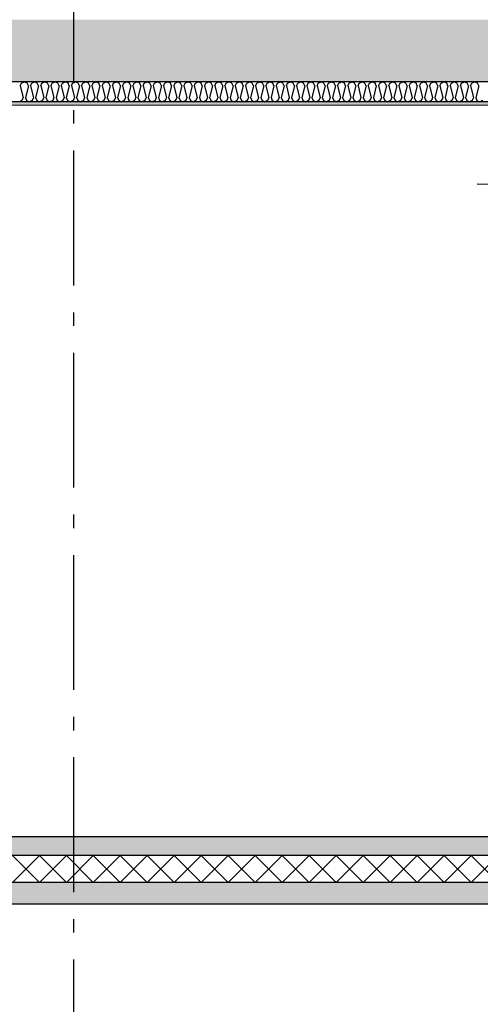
# Model space of a CAD drawing. Header units: millimetres. Extents: x -78920 to -55226, y -2070 to 13065.
# Tile 37 of 78: x -65273 to -63566, y 3199 to 6850. Entities that reach past the tile are written whole.
import ezdxf
from ezdxf.enums import TextEntityAlignment as Align

# ---------------------------------------------------------------- set-up
doc = ezdxf.new("R2010")
doc.units = ezdxf.units.MM
doc.header["$LTSCALE"] = 0.5
doc.header["$MEASUREMENT"] = 0
doc.linetypes.add('Akselinje', pattern=[1500, 1000, -200, 100, -200])
doc.linetypes.add('PLINE', pattern=[0])
doc.layers.add('236- Innvendig kledning og overflate(Nye konstruksjoner)', color=7, linetype='Continuous', lineweight=0)
for name, color, linetype in [('251- Frittbærende dekker', 7, 'Continuous'), ('251- Frittbærende dekker (Skravur)', 7, 'Continuous'), ('252- Gulv på grunn_ bunnplate', 7, 'Continuous'), ('252- Gulv på grunn_ bunnplate (Skravur)', 7, 'Continuous'), ('256- Faste himlinger og overflatebehandling (Skravur)(Nye konstruksjoner)', 7, 'Continuous'), ('256- Faste himlinger og overflatebehandling(Nye konstruksjoner)', 7, 'Continuous'), ('82-- Modullinjer', 7, 'Continuous'), ('832- Tekst bygning(Nye konstruksjoner)', 7, 'Continuous')]:
    doc.layers.add(name, color=color, linetype=linetype)
doc.styles.add('GENERATED_STYLE_1', font='arial.ttf')
doc.dimstyles.new('GENERATED_STYLE__2', dxfattribs={"dimtxt": 0.18, "dimasz": 182.4, "dimexe": 0.18, "dimexo": 0.0625, "dimgap": 0, "dimtad": 0, "dimtih": 1, "dimtoh": 1, "dimdec": 4, "dimzin": 0, "dimdsep": 46, "dimcen": 0.09, "dimadec": 0, "dimazin": 0, "dimtfac": 1, "dimtdec": 4, "dimtmove": 0, "dimatfit": 3, "dimldrblk": 'ARROWHEAD_5', "dimfxl": 1, "dimtolj": 1, "dimtzin": 0, "dimarcsym": 0})
pattern_1 = [(0, (0, 0), (0, 311.7692), [30, -150]), (0, (90, 155.9), (0, 311.7692), [30, -150]), (60, (0, 0), (-270, 155.8846), [30, -150]), (60, (180, 0), (-270, 155.8846), [30, -150]), (120, (30, 0), (270, 155.8846), [30, -150]), (120, (210, 0), (270, 155.8846), [30, -150]), (0, (0, 30), (0, 60), [0, -60, 0, -90.000004]), (45, (30, 30), (-42.42641, 42.42641), [0, -45, 0, -75.000003])]

# ---------------------------------------------------------------- blocks, each defined once
blk = doc.blocks.new('*X36')
at = {"layer": '256- Faste himlinger og overflatebehandling (Skravur)(Nye konstruksjoner)', "linetype": 'PLINE'}
for p, q in [((-65270.9, 6604.9), (-65266.3, 6615.1)), ((-65266.3, 6615.1), (-65255.9, 6620)), ((-65245.6, 6615.1), (-65255.9, 6620)), ((-65240.9, 6604.9), (-65245.6, 6615.1)), ((-65233, 6604.9), (-65228.3, 6615.1)), ((-65228.3, 6615.1), (-65218, 6620)), ((-65207.6, 6615.1), (-65218, 6620)), ((-65203, 6604.9), (-65207.6, 6615.1)), ((-65195, 6604.9), (-65190.4, 6615.1)), ((-65190.4, 6615.1), (-65180, 6620)), ((-65169.7, 6615.1), (-65180, 6620)), ((-65165.1, 6604.9), (-65169.7, 6615.1)), ((-65157.1, 6604.9), (-65152.5, 6615.1)), ((-65152.5, 6615.1), (-65142.1, 6620)), ((-65131.7, 6615.1), (-65142.1, 6620)), ((-65127.1, 6604.9), (-65131.7, 6615.1)), ((-65119.1, 6604.9), (-65114.5, 6615.1)), ((-65114.5, 6615.1), (-65104.2, 6620)), ((-65093.8, 6615.1), (-65104.2, 6620)), ((-65089.2, 6604.9), (-65093.8, 6615.1)), ((-65081.2, 6604.9), (-65076.6, 6615.1)), ((-65076.6, 6615.1), (-65066.2, 6620)), ((-65055.9, 6615.1), (-65066.2, 6620)), ((-65051.2, 6604.9), (-65055.9, 6615.1)), ((-65043.3, 6604.9), (-65038.6, 6615.1)), ((-65038.6, 6615.1), (-65028.3, 6620)), ((-65017.9, 6615.1), (-65028.3, 6620)), ((-65013.3, 6604.9), (-65017.9, 6615.1)), ((-65005.3, 6604.9), (-65000.7, 6615.1)), ((-65000.7, 6615.1), (-64990.3, 6620)), ((-64980, 6615.1), (-64990.3, 6620)), ((-64975.4, 6604.9), (-64980, 6615.1)), ((-64967.4, 6604.9), (-64962.8, 6615.1)), ((-64962.8, 6615.1), (-64952.4, 6620)), ((-64942, 6615.1), (-64952.4, 6620)), ((-64937.4, 6604.9), (-64942, 6615.1)), ((-64929.4, 6604.9), (-64924.8, 6615.1)), ((-64924.8, 6615.1), (-64914.5, 6620)), ((-64904.1, 6615.1), (-64914.5, 6620)), ((-64899.5, 6604.9), (-64904.1, 6615.1)), ((-64891.5, 6604.9), (-64886.9, 6615.1)), ((-64886.9, 6615.1), (-64876.5, 6620)), ((-64866.2, 6615.1), (-64876.5, 6620)), ((-64861.5, 6604.9), (-64866.2, 6615.1)), ((-64853.6, 6604.9), (-64848.9, 6615.1)), ((-64848.9, 6615.1), (-64838.6, 6620)), ((-64828.2, 6615.1), (-64838.6, 6620)), ((-64823.6, 6604.9), (-64828.2, 6615.1)), ((-64815.6, 6604.9), (-64811, 6615.1)), ((-64811, 6615.1), (-64800.6, 6620)), ((-64790.3, 6615.1), (-64800.6, 6620)), ((-64785.7, 6604.9), (-64790.3, 6615.1)), ((-64777.7, 6604.9), (-64773.1, 6615.1)), ((-64773.1, 6615.1), (-64762.7, 6620)), ((-64752.3, 6615.1), (-64762.7, 6620)), ((-64747.7, 6604.9), (-64752.3, 6615.1)), ((-64739.8, 6604.9), (-64735.1, 6615.1)), ((-64735.1, 6615.1), (-64724.8, 6620)), ((-64714.4, 6615.1), (-64724.8, 6620)), ((-64709.8, 6604.9), (-64714.4, 6615.1)), ((-64701.8, 6604.9), (-64697.2, 6615.1)), ((-64697.2, 6615.1), (-64686.8, 6620)), ((-64676.5, 6615.1), (-64686.8, 6620)), ((-64671.8, 6604.9), (-64676.5, 6615.1)), ((-64663.9, 6604.9), (-64659.2, 6615.1)), ((-64659.2, 6615.1), (-64648.9, 6620)), ((-64638.5, 6615.1), (-64648.9, 6620)), ((-64633.9, 6604.9), (-64638.5, 6615.1)), ((-64625.9, 6604.9), (-64621.3, 6615.1)), ((-64621.3, 6615.1), (-64610.9, 6620)), ((-64600.6, 6615.1), (-64610.9, 6620)), ((-64596, 6604.9), (-64600.6, 6615.1)), ((-64588, 6604.9), (-64583.4, 6615.1)), ((-64583.4, 6615.1), (-64573, 6620)), ((-64562.6, 6615.1), (-64573, 6620)), ((-64558, 6604.9), (-64562.6, 6615.1)), ((-64550.1, 6604.9), (-64545.4, 6615.1)), ((-64545.4, 6615.1), (-64535.1, 6620)), ((-64524.7, 6615.1), (-64535.1, 6620)), ((-64520.1, 6604.9), (-64524.7, 6615.1)), ((-64512.1, 6604.9), (-64507.5, 6615.1)), ((-64507.5, 6615.1), (-64497.1, 6620)), ((-64486.8, 6615.1), (-64497.1, 6620)), ((-64482.1, 6604.9), (-64486.8, 6615.1)), ((-64474.2, 6604.9), (-64469.6, 6615.1)), ((-64469.6, 6615.1), (-64459.2, 6620)), ((-64448.8, 6615.1), (-64459.2, 6620)), ((-64444.2, 6604.9), (-64448.8, 6615.1)), ((-64436.2, 6604.9), (-64431.6, 6615.1)), ((-64431.6, 6615.1), (-64421.3, 6620)), ((-64410.9, 6615.1), (-64421.3, 6620)), ((-64406.3, 6604.9), (-64410.9, 6615.1)), ((-64398.3, 6604.9), (-64393.7, 6615.1)), ((-64393.7, 6615.1), (-64383.3, 6620)), ((-64373, 6615.1), (-64383.3, 6620)), ((-64368.3, 6604.9), (-64373, 6615.1)), ((-64360.4, 6604.9), (-64355.7, 6615.1)), ((-64355.7, 6615.1), (-64345.4, 6620)), ((-64335, 6615.1), (-64345.4, 6620)), ((-64330.4, 6604.9), (-64335, 6615.1)), ((-64322.4, 6604.9), (-64317.8, 6615.1)), ((-64317.8, 6615.1), (-64307.4, 6620)), ((-64297.1, 6615.1), (-64307.4, 6620)), ((-64292.4, 6604.9), (-64297.1, 6615.1)), ((-64284.5, 6604.9), (-64279.9, 6615.1)), ((-64279.9, 6615.1), (-64269.5, 6620)), ((-64259.1, 6615.1), (-64269.5, 6620)), ((-64254.5, 6604.9), (-64259.1, 6615.1)), ((-64246.5, 6604.9), (-64241.9, 6615.1)), ((-64241.9, 6615.1), (-64231.6, 6620)), ((-64221.2, 6615.1), (-64231.6, 6620)), ((-64216.6, 6604.9), (-64221.2, 6615.1)), ((-64208.6, 6604.9), (-64204, 6615.1)), ((-64204, 6615.1), (-64193.6, 6620)), ((-64183.3, 6615.1), (-64193.6, 6620)), ((-64178.6, 6604.9), (-64183.3, 6615.1)), ((-64170.7, 6604.9), (-64166, 6615.1)), ((-64166, 6615.1), (-64155.7, 6620)), ((-64145.3, 6615.1), (-64155.7, 6620)), ((-64140.7, 6604.9), (-64145.3, 6615.1)), ((-64132.7, 6604.9), (-64128.1, 6615.1)), ((-64128.1, 6615.1), (-64117.7, 6620)), ((-64107.4, 6615.1), (-64117.7, 6620)), ((-64102.8, 6604.9), (-64107.4, 6615.1)), ((-64094.8, 6604.9), (-64090.2, 6615.1)), ((-64090.2, 6615.1), (-64079.8, 6620)), ((-64069.4, 6615.1), (-64079.8, 6620)), ((-64064.8, 6604.9), (-64069.4, 6615.1)), ((-64056.8, 6604.9), (-64052.2, 6615.1)), ((-64052.2, 6615.1), (-64041.9, 6620)), ((-64031.5, 6615.1), (-64041.9, 6620)), ((-64026.9, 6604.9), (-64031.5, 6615.1)), ((-64018.9, 6604.9), (-64014.3, 6615.1)), ((-64014.3, 6615.1), (-64003.9, 6620)), ((-63993.6, 6615.1), (-64003.9, 6620)), ((-63988.9, 6604.9), (-63993.6, 6615.1)), ((-63981, 6604.9), (-63976.3, 6615.1)), ((-63976.3, 6615.1), (-63966, 6620)), ((-63955.6, 6615.1), (-63966, 6620)), ((-63951, 6604.9), (-63955.6, 6615.1)), ((-63943, 6604.9), (-63938.4, 6615.1)), ((-63938.4, 6615.1), (-63928, 6620)), ((-63917.7, 6615.1), (-63928, 6620)), ((-63913.1, 6604.9), (-63917.7, 6615.1)), ((-63905.1, 6604.9), (-63900.5, 6615.1)), ((-63900.5, 6615.1), (-63890.1, 6620)), ((-63879.7, 6615.1), (-63890.1, 6620)), ((-63875.1, 6604.9), (-63879.7, 6615.1)), ((-63867.1, 6604.9), (-63862.5, 6615.1)), ((-63862.5, 6615.1), (-63852.2, 6620)), ((-63841.8, 6615.1), (-63852.2, 6620)), ((-63837.2, 6604.9), (-63841.8, 6615.1)), ((-63829.2, 6604.9), (-63824.6, 6615.1)), ((-63824.6, 6615.1), (-63814.2, 6620)), ((-63803.9, 6615.1), (-63814.2, 6620)), ((-63799.2, 6604.9), (-63803.9, 6615.1)), ((-63791.3, 6604.9), (-63786.6, 6615.1)), ((-63786.6, 6615.1), (-63776.3, 6620)), ((-63765.9, 6615.1), (-63776.3, 6620)), ((-63761.3, 6604.9), (-63765.9, 6615.1)), ((-63753.3, 6604.9), (-63748.7, 6615.1)), ((-63748.7, 6615.1), (-63738.3, 6620)), ((-63728, 6615.1), (-63738.3, 6620)), ((-63723.4, 6604.9), (-63728, 6615.1)), ((-63715.4, 6604.9), (-63710.8, 6615.1)), ((-63710.8, 6615.1), (-63700.4, 6620)), ((-63690, 6615.1), (-63700.4, 6620)), ((-63685.4, 6604.9), (-63690, 6615.1)), ((-63677.4, 6604.9), (-63672.8, 6615.1)), ((-63672.8, 6615.1), (-63662.5, 6620)), ((-63652.1, 6615.1), (-63662.5, 6620)), ((-63647.5, 6604.9), (-63652.1, 6615.1)), ((-63639.5, 6604.9), (-63634.9, 6615.1)), ((-63634.9, 6615.1), (-63624.5, 6620)), ((-63614.2, 6615.1), (-63624.5, 6620)), ((-63609.5, 6604.9), (-63614.2, 6615.1)), ((-63601.6, 6604.9), (-63596.9, 6615.1)), ((-63596.9, 6615.1), (-63586.6, 6620)), ((-63576.2, 6615.1), (-63586.6, 6620)), ((-63571.6, 6604.9), (-63576.2, 6615.1)), ((-65270.9, 6604.9), (-65259.9, 6560.9)), ((-65240.9, 6604.9), (-65251.9, 6560.9)), ((-65233, 6604.9), (-65222, 6560.9)), ((-65203, 6604.9), (-65214, 6560.9)), ((-65195, 6604.9), (-65184, 6560.9)), ((-65165.1, 6604.9), (-65176.1, 6560.9)), ((-65157.1, 6604.9), (-65146.1, 6560.9)), ((-65127.1, 6604.9), (-65138.1, 6560.9)), ((-65119.1, 6604.9), (-65108.1, 6560.9)), ((-65089.2, 6604.9), (-65100.2, 6560.9)), ((-65081.2, 6604.9), (-65070.2, 6560.9)), ((-65051.2, 6604.9), (-65062.2, 6560.9)), ((-65043.3, 6604.9), (-65032.3, 6560.9)), ((-65013.3, 6604.9), (-65024.3, 6560.9)), ((-65005.3, 6604.9), (-64994.3, 6560.9)), ((-64975.4, 6604.9), (-64986.4, 6560.9)), ((-64967.4, 6604.9), (-64956.4, 6560.9)), ((-64937.4, 6604.9), (-64948.4, 6560.9)), ((-64929.4, 6604.9), (-64918.4, 6560.9)), ((-64899.5, 6604.9), (-64910.5, 6560.9)), ((-64891.5, 6604.9), (-64880.5, 6560.9)), ((-64861.5, 6604.9), (-64872.5, 6560.9)), ((-64853.6, 6604.9), (-64842.6, 6560.9)), ((-64823.6, 6604.9), (-64834.6, 6560.9)), ((-64815.6, 6604.9), (-64804.6, 6560.9)), ((-64785.7, 6604.9), (-64796.7, 6560.9)), ((-64777.7, 6604.9), (-64766.7, 6560.9)), ((-64747.7, 6604.9), (-64758.7, 6560.9)), ((-64739.8, 6604.9), (-64728.8, 6560.9)), ((-64709.8, 6604.9), (-64720.8, 6560.9)), ((-64701.8, 6604.9), (-64690.8, 6560.9)), ((-64671.8, 6604.9), (-64682.8, 6560.9)), ((-64663.9, 6604.9), (-64652.9, 6560.9)), ((-64633.9, 6604.9), (-64644.9, 6560.9)), ((-64625.9, 6604.9), (-64614.9, 6560.9)), ((-64596, 6604.9), (-64607, 6560.9)), ((-64588, 6604.9), (-64577, 6560.9)), ((-64558, 6604.9), (-64569, 6560.9)), ((-64550.1, 6604.9), (-64539.1, 6560.9)), ((-64520.1, 6604.9), (-64531.1, 6560.9)), ((-64512.1, 6604.9), (-64501.1, 6560.9)), ((-64482.1, 6604.9), (-64493.1, 6560.9)), ((-64474.2, 6604.9), (-64463.2, 6560.9)), ((-64444.2, 6604.9), (-64455.2, 6560.9)), ((-64436.2, 6604.9), (-64425.2, 6560.9)), ((-64406.3, 6604.9), (-64417.3, 6560.9)), ((-64398.3, 6604.9), (-64387.3, 6560.9)), ((-64368.3, 6604.9), (-64379.3, 6560.9)), ((-64360.4, 6604.9), (-64349.4, 6560.9)), ((-64330.4, 6604.9), (-64341.4, 6560.9)), ((-64322.4, 6604.9), (-64311.4, 6560.9)), ((-64292.4, 6604.9), (-64303.4, 6560.9)), ((-64284.5, 6604.9), (-64273.5, 6560.9)), ((-64254.5, 6604.9), (-64265.5, 6560.9)), ((-64246.5, 6604.9), (-64235.5, 6560.9)), ((-64216.6, 6604.9), (-64227.6, 6560.9)), ((-64208.6, 6604.9), (-64197.6, 6560.9)), ((-64178.6, 6604.9), (-64189.6, 6560.9)), ((-64170.7, 6604.9), (-64159.7, 6560.9)), ((-64140.7, 6604.9), (-64151.7, 6560.9)), ((-64132.7, 6604.9), (-64121.7, 6560.9)), ((-64102.8, 6604.9), (-64113.7, 6560.9)), ((-64094.8, 6604.9), (-64083.8, 6560.9)), ((-64064.8, 6604.9), (-64075.8, 6560.9)), ((-64056.8, 6604.9), (-64045.8, 6560.9)), ((-64026.9, 6604.9), (-64037.9, 6560.9)), ((-64018.9, 6604.9), (-64007.9, 6560.9)), ((-63988.9, 6604.9), (-63999.9, 6560.9)), ((-63981, 6604.9), (-63970, 6560.9)), ((-63951, 6604.9), (-63962, 6560.9)), ((-63943, 6604.9), (-63932, 6560.9)), ((-63913.1, 6604.9), (-63924.1, 6560.9)), ((-63905.1, 6604.9), (-63894.1, 6560.9)), ((-63875.1, 6604.9), (-63886.1, 6560.9)), ((-63867.1, 6604.9), (-63856.1, 6560.9)), ((-63837.2, 6604.9), (-63848.2, 6560.9)), ((-63829.2, 6604.9), (-63818.2, 6560.9)), ((-63799.2, 6604.9), (-63810.2, 6560.9)), ((-63791.3, 6604.9), (-63780.3, 6560.9)), ((-63761.3, 6604.9), (-63772.3, 6560.9)), ((-63753.3, 6604.9), (-63742.3, 6560.9)), ((-63723.4, 6604.9), (-63734.4, 6560.9)), ((-63715.4, 6604.9), (-63704.4, 6560.9)), ((-63685.4, 6604.9), (-63696.4, 6560.9)), ((-63677.4, 6604.9), (-63666.4, 6560.9)), ((-63647.5, 6604.9), (-63658.5, 6560.9)), ((-63639.5, 6604.9), (-63628.5, 6560.9)), ((-63609.5, 6604.9), (-63620.5, 6560.9)), ((-63601.6, 6604.9), (-63590.6, 6560.9)), ((-63571.6, 6604.9), (-63582.6, 6560.9)), ((-65264.5, 6550.8), (-65274.9, 6545)), ((-65259.9, 6560.9), (-65264.5, 6550.8)), ((-65251.9, 6560.9), (-65247.3, 6550.8)), ((-65247.3, 6550.8), (-65236.9, 6545)), ((-65226.6, 6550.8), (-65236.9, 6545)), ((-65222, 6560.9), (-65226.6, 6550.8)), ((-65214, 6560.9), (-65209.4, 6550.8)), ((-65209.4, 6550.8), (-65199, 6545)), ((-65188.6, 6550.8), (-65199, 6545)), ((-65184, 6560.9), (-65188.6, 6550.8)), ((-65176.1, 6560.9), (-65171.4, 6550.8)), ((-65171.4, 6550.8), (-65161.1, 6545)), ((-65150.7, 6550.8), (-65161.1, 6545)), ((-65146.1, 6560.9), (-65150.7, 6550.8)), ((-65138.1, 6560.9), (-65133.5, 6550.8)), ((-65133.5, 6550.8), (-65123.1, 6545)), ((-65112.8, 6550.8), (-65123.1, 6545)), ((-65108.1, 6560.9), (-65112.8, 6550.8)), ((-65100.2, 6560.9), (-65095.6, 6550.8)), ((-65095.6, 6550.8), (-65085.2, 6545)), ((-65074.8, 6550.8), (-65085.2, 6545)), ((-65070.2, 6560.9), (-65074.8, 6550.8)), ((-65062.2, 6560.9), (-65057.6, 6550.8)), ((-65057.6, 6550.8), (-65047.3, 6545)), ((-65036.9, 6550.8), (-65047.3, 6545)), ((-65032.3, 6560.9), (-65036.9, 6550.8)), ((-65024.3, 6560.9), (-65019.7, 6550.8)), ((-65019.7, 6550.8), (-65009.3, 6545)), ((-64999, 6550.8), (-65009.3, 6545)), ((-64994.3, 6560.9), (-64999, 6550.8)), ((-64986.4, 6560.9), (-64981.7, 6550.8)), ((-64981.7, 6550.8), (-64971.4, 6545)), ((-64961, 6550.8), (-64971.4, 6545)), ((-64956.4, 6560.9), (-64961, 6550.8)), ((-64948.4, 6560.9), (-64943.8, 6550.8)), ((-64943.8, 6550.8), (-64933.4, 6545)), ((-64923.1, 6550.8), (-64933.4, 6545)), ((-64918.4, 6560.9), (-64923.1, 6550.8)), ((-64910.5, 6560.9), (-64905.9, 6550.8)), ((-64905.9, 6550.8), (-64895.5, 6545)), ((-64885.1, 6550.8), (-64895.5, 6545)), ((-64880.5, 6560.9), (-64885.1, 6550.8)), ((-64872.5, 6560.9), (-64867.9, 6550.8)), ((-64867.9, 6550.8), (-64857.6, 6545)), ((-64847.2, 6550.8), (-64857.6, 6545)), ((-64842.6, 6560.9), (-64847.2, 6550.8)), ((-64834.6, 6560.9), (-64830, 6550.8)), ((-64830, 6550.8), (-64819.6, 6545)), ((-64809.3, 6550.8), (-64819.6, 6545)), ((-64804.6, 6560.9), (-64809.3, 6550.8)), ((-64796.7, 6560.9), (-64792, 6550.8)), ((-64792, 6550.8), (-64781.7, 6545)), ((-64771.3, 6550.8), (-64781.7, 6545)), ((-64766.7, 6560.9), (-64771.3, 6550.8)), ((-64758.7, 6560.9), (-64754.1, 6550.8)), ((-64754.1, 6550.8), (-64743.7, 6545)), ((-64733.4, 6550.8), (-64743.7, 6545)), ((-64728.8, 6560.9), (-64733.4, 6550.8)), ((-64720.8, 6560.9), (-64716.2, 6550.8)), ((-64716.2, 6550.8), (-64705.8, 6545)), ((-64695.4, 6550.8), (-64705.8, 6545)), ((-64690.8, 6560.9), (-64695.4, 6550.8)), ((-64682.8, 6560.9), (-64678.2, 6550.8)), ((-64678.2, 6550.8), (-64667.9, 6545)), ((-64657.5, 6550.8), (-64667.9, 6545)), ((-64652.9, 6560.9), (-64657.5, 6550.8)), ((-64644.9, 6560.9), (-64640.3, 6550.8)), ((-64640.3, 6550.8), (-64629.9, 6545)), ((-64619.6, 6550.8), (-64629.9, 6545)), ((-64614.9, 6560.9), (-64619.6, 6550.8)), ((-64607, 6560.9), (-64602.3, 6550.8)), ((-64602.3, 6550.8), (-64592, 6545)), ((-64581.6, 6550.8), (-64592, 6545)), ((-64577, 6560.9), (-64581.6, 6550.8)), ((-64569, 6560.9), (-64564.4, 6550.8)), ((-64564.4, 6550.8), (-64554, 6545)), ((-64543.7, 6550.8), (-64554, 6545)), ((-64539.1, 6560.9), (-64543.7, 6550.8)), ((-64531.1, 6560.9), (-64526.5, 6550.8)), ((-64526.5, 6550.8), (-64516.1, 6545)), ((-64505.7, 6550.8), (-64516.1, 6545)), ((-64501.1, 6560.9), (-64505.7, 6550.8)), ((-64493.1, 6560.9), (-64488.5, 6550.8)), ((-64488.5, 6550.8), (-64478.2, 6545)), ((-64467.8, 6550.8), (-64478.2, 6545)), ((-64463.2, 6560.9), (-64467.8, 6550.8)), ((-64455.2, 6560.9), (-64450.6, 6550.8)), ((-64450.6, 6550.8), (-64440.2, 6545)), ((-64429.9, 6550.8), (-64440.2, 6545)), ((-64425.2, 6560.9), (-64429.9, 6550.8)), ((-64417.3, 6560.9), (-64412.6, 6550.8)), ((-64412.6, 6550.8), (-64402.3, 6545)), ((-64391.9, 6550.8), (-64402.3, 6545)), ((-64387.3, 6560.9), (-64391.9, 6550.8)), ((-64379.3, 6560.9), (-64374.7, 6550.8)), ((-64374.7, 6550.8), (-64364.3, 6545)), ((-64354, 6550.8), (-64364.3, 6545)), ((-64349.4, 6560.9), (-64354, 6550.8)), ((-64341.4, 6560.9), (-64336.8, 6550.8)), ((-64336.8, 6550.8), (-64326.4, 6545)), ((-64316, 6550.8), (-64326.4, 6545)), ((-64311.4, 6560.9), (-64316, 6550.8)), ((-64303.4, 6560.9), (-64298.8, 6550.8)), ((-64298.8, 6550.8), (-64288.5, 6545)), ((-64278.1, 6550.8), (-64288.5, 6545)), ((-64273.5, 6560.9), (-64278.1, 6550.8)), ((-64265.5, 6560.9), (-64260.9, 6550.8)), ((-64260.9, 6550.8), (-64250.5, 6545)), ((-64240.2, 6550.8), (-64250.5, 6545)), ((-64235.5, 6560.9), (-64240.2, 6550.8)), ((-64227.6, 6560.9), (-64222.9, 6550.8)), ((-64222.9, 6550.8), (-64212.6, 6545)), ((-64202.2, 6550.8), (-64212.6, 6545)), ((-64197.6, 6560.9), (-64202.2, 6550.8)), ((-64189.6, 6560.9), (-64185, 6550.8)), ((-64185, 6550.8), (-64174.6, 6545)), ((-64164.3, 6550.8), (-64174.6, 6545)), ((-64159.7, 6560.9), (-64164.3, 6550.8)), ((-64151.7, 6560.9), (-64147.1, 6550.8)), ((-64147.1, 6550.8), (-64136.7, 6545)), ((-64126.3, 6550.8), (-64136.7, 6545)), ((-64121.7, 6560.9), (-64126.3, 6550.8)), ((-64113.7, 6560.9), (-64109.1, 6550.8)), ((-64109.1, 6550.8), (-64098.8, 6545)), ((-64088.4, 6550.8), (-64098.8, 6545)), ((-64083.8, 6560.9), (-64088.4, 6550.8)), ((-64075.8, 6560.9), (-64071.2, 6550.8)), ((-64071.2, 6550.8), (-64060.8, 6545)), ((-64050.5, 6550.8), (-64060.8, 6545)), ((-64045.8, 6560.9), (-64050.5, 6550.8)), ((-64037.9, 6560.9), (-64033.2, 6550.8)), ((-64033.2, 6550.8), (-64022.9, 6545)), ((-64012.5, 6550.8), (-64022.9, 6545)), ((-64007.9, 6560.9), (-64012.5, 6550.8)), ((-63999.9, 6560.9), (-63995.3, 6550.8)), ((-63995.3, 6550.8), (-63984.9, 6545)), ((-63974.6, 6550.8), (-63984.9, 6545)), ((-63970, 6560.9), (-63974.6, 6550.8)), ((-63962, 6560.9), (-63957.4, 6550.8)), ((-63957.4, 6550.8), (-63947, 6545)), ((-63936.6, 6550.8), (-63947, 6545)), ((-63932, 6560.9), (-63936.6, 6550.8)), ((-63924.1, 6560.9), (-63919.4, 6550.8)), ((-63919.4, 6550.8), (-63909.1, 6545)), ((-63898.7, 6550.8), (-63909.1, 6545)), ((-63894.1, 6560.9), (-63898.7, 6550.8)), ((-63886.1, 6560.9), (-63881.5, 6550.8)), ((-63881.5, 6550.8), (-63871.1, 6545)), ((-63860.8, 6550.8), (-63871.1, 6545)), ((-63856.1, 6560.9), (-63860.8, 6550.8)), ((-63848.2, 6560.9), (-63843.5, 6550.8)), ((-63843.5, 6550.8), (-63833.2, 6545)), ((-63822.8, 6550.8), (-63833.2, 6545)), ((-63818.2, 6560.9), (-63822.8, 6550.8)), ((-63810.2, 6560.9), (-63805.6, 6550.8)), ((-63805.6, 6550.8), (-63795.2, 6545)), ((-63784.9, 6550.8), (-63795.2, 6545)), ((-63780.3, 6560.9), (-63784.9, 6550.8)), ((-63772.3, 6560.9), (-63767.7, 6550.8)), ((-63767.7, 6550.8), (-63757.3, 6545)), ((-63746.9, 6550.8), (-63757.3, 6545)), ((-63742.3, 6560.9), (-63746.9, 6550.8)), ((-63734.4, 6560.9), (-63729.7, 6550.8)), ((-63729.7, 6550.8), (-63719.4, 6545)), ((-63709, 6550.8), (-63719.4, 6545)), ((-63704.4, 6560.9), (-63709, 6550.8)), ((-63696.4, 6560.9), (-63691.8, 6550.8)), ((-63691.8, 6550.8), (-63681.4, 6545)), ((-63671.1, 6550.8), (-63681.4, 6545)), ((-63666.4, 6560.9), (-63671.1, 6550.8)), ((-63658.5, 6560.9), (-63653.9, 6550.8)), ((-63653.9, 6550.8), (-63643.5, 6545)), ((-63633.1, 6550.8), (-63643.5, 6545)), ((-63628.5, 6560.9), (-63633.1, 6550.8)), ((-63620.5, 6560.9), (-63615.9, 6550.8)), ((-63615.9, 6550.8), (-63605.6, 6545)), ((-63595.2, 6550.8), (-63605.6, 6545)), ((-63590.6, 6560.9), (-63595.2, 6550.8)), ((-63582.6, 6560.9), (-63578, 6550.8)), ((-63578, 6550.8), (-63567.6, 6545)), ((-63557.3, 6550.8), (-63567.6, 6545))]:
    blk.add_line(p, q, dxfattribs=at)
blk = doc.blocks.new('*X39')
at = {"layer": '252- Gulv på grunn_ bunnplate (Skravur)', "linetype": 'PLINE'}
for p, q in [((-65300, 3650), (-65200, 3750)), ((-65200, 3650), (-65300, 3750)), ((-65200, 3650), (-65100, 3750)), ((-65100, 3650), (-65200, 3750)), ((-65100, 3650), (-65000, 3750)), ((-65000, 3650), (-65100, 3750)), ((-65000, 3650), (-64900, 3750)), ((-64900, 3650), (-65000, 3750)), ((-64900, 3650), (-64800, 3750)), ((-64800, 3650), (-64900, 3750)), ((-64800, 3650), (-64700, 3750)), ((-64700, 3650), (-64800, 3750)), ((-64700, 3650), (-64600, 3750)), ((-64600, 3650), (-64700, 3750)), ((-64600, 3650), (-64500, 3750)), ((-64500, 3650), (-64600, 3750)), ((-64500, 3650), (-64400, 3750)), ((-64400, 3650), (-64500, 3750)), ((-64400, 3650), (-64300, 3750)), ((-64300, 3650), (-64400, 3750)), ((-64300, 3650), (-64200, 3750)), ((-64200, 3650), (-64300, 3750)), ((-64200, 3650), (-64100, 3750)), ((-64100, 3650), (-64200, 3750)), ((-64100, 3650), (-64000, 3750)), ((-64000, 3650), (-64100, 3750)), ((-64000, 3650), (-63900, 3750)), ((-63900, 3650), (-64000, 3750)), ((-63900, 3650), (-63800, 3750)), ((-63800, 3650), (-63900, 3750)), ((-63800, 3650), (-63700, 3750)), ((-63700, 3650), (-63800, 3750)), ((-63700, 3650), (-63600, 3750)), ((-63600, 3650), (-63700, 3750)), ((-63600, 3650), (-63500, 3750)), ((-63500, 3650), (-63600, 3750))]:
    blk.add_line(p, q, dxfattribs=at)
blk = doc.blocks.new('Standard grid marker[6]', base_point=(-65073.2, 12564.6))
at = {"layer": '82-- Modullinjer', "linetype": 'Akselinje'}
blk.add_line((-65073.2, 12364.6), (-65073.2, 1550), dxfattribs=at)
at = {"layer": '82-- Modullinjer', "style": 'GENERATED_STYLE_1'}
for tag, p in [('AC_MarkerText_1_0', (-65073.2, 12902.1)), ('AC_MarkerText_1_1', (-65073.2, 1187.5))]:
    blk.add_attdef(tag, text='', height=175, rotation=360, dxfattribs=at).set_placement(p, align=Align.TOP_CENTER)
blk = doc.blocks.new('ARROWHEAD_5')
at = {"linetype": 'Continuous'}
blk.add_hatch(color=256, dxfattribs=at).paths.add_polyline_path([(-1, 0.2679), (0, 0), (-1, -0.2679)])
blk.add_line((0, 0), (-1, 0), dxfattribs=at)

msp = doc.modelspace()

# ---------------------------------------------------------------- hatches: boundary and pattern name
at = {"layer": '251- Frittbærende dekker (Skravur)', "linetype": 'Continuous'}
h = msp.add_hatch(dxfattribs=at)
h.set_pattern_fill('Betong_strukturell', color=256, style=0, pattern_type=2)
h.set_pattern_definition(pattern_1)
h.paths.add_polyline_path([(-61378.2, 6850), (-75168.2, 6850), (-75168.2, 6620), (-61378.2, 6620)])
at = {"layer": '252- Gulv på grunn_ bunnplate (Skravur)', "linetype": 'Continuous'}
h = msp.add_hatch(dxfattribs=at)
h.set_pattern_fill('Betong_strukturell', color=256, style=0, pattern_type=2)
h.set_pattern_definition(pattern_1)
h.paths.add_polyline_path([(-61492.7, 3820), (-75053.7, 3820), (-75053.7, 3750), (-61492.7, 3750)])
h = msp.add_hatch(dxfattribs=at)
h.set_pattern_fill('Betong_strukturell', color=256, style=0, pattern_type=2)
h.set_pattern_definition(pattern_1)
h.paths.add_polyline_path([(-66723.2, 3650), (-66723.2, 3570), (-61453.2, 3570), (-61453.2, 3650)])
at = {"layer": '256- Faste himlinger og overflatebehandling (Skravur)(Nye konstruksjoner)', "linetype": 'Continuous'}
h = msp.add_hatch(dxfattribs=at)
h.set_pattern_fill('Gips', color=256, style=0, pattern_type=2)
h.set_pattern_definition([(0, (0, 0), (0, 86.60254), [0, -50]), (0, (25, 43.3), (0, 86.60254), [0, -50])])
h.paths.add_polyline_path([(-67068.2, 6532.5), (-61590.7, 6532.5), (-61590.7, 6545), (-67068.2, 6545)])

# ---------------------------------------------------------------- linework, layer by layer
at = {"layer": '236- Innvendig kledning og overflate(Nye konstruksjoner)', "linetype": 'PLINE'}
msp.add_line((-61590.7, 6532.5), (-67068.2, 6532.5), dxfattribs=at)
at = {"layer": '251- Frittbærende dekker', "linetype": 'PLINE', "flags": 128}
msp.add_lwpolyline([(-61378.2, 6620), (-61478.2, 6620), (-61526.2, 6620), (-61528.2, 6620), (-61578.2, 6620), (-61590.7, 6620), (-67068.2, 6620), (-67080.7, 6620), (-67093.2, 6620), (-67213.2, 6620), (-67225.7, 6620), (-67238.2, 6620)], dxfattribs=at)
at = {"layer": '252- Gulv på grunn_ bunnplate', "linetype": 'PLINE'}
for p, q in [((-61590.7, 3820), (-67068.2, 3820)), ((-61492.7, 3750), (-75018.2, 3750)), ((-61453.2, 3650), (-66723.2, 3650)), ((-61453.2, 3570), (-74988.2, 3570))]:
    msp.add_line(p, q, dxfattribs=at)
at = {"layer": '256- Faste himlinger og overflatebehandling(Nye konstruksjoner)', "linetype": 'PLINE'}
msp.add_line((-61590.7, 6545), (-67068.2, 6545), dxfattribs=at)

# ---------------------------------------------------------------- block references
at = {"layer": '252- Gulv på grunn_ bunnplate'}
msp.add_blockref('*X39', (0, 0), dxfattribs=at)
at = {"layer": '256- Faste himlinger og overflatebehandling(Nye konstruksjoner)'}
msp.add_blockref('*X36', (0, 0), dxfattribs=at)
at = {"layer": '82-- Modullinjer', "linetype": 'PLINE'}
msp.add_blockref('Standard grid marker[6]', (-65073.2, 12564.6), dxfattribs=at)

# ---------------------------------------------------------------- leaders
at = {"layer": '832- Tekst bygning(Nye konstruksjoner)', "linetype": 'PLINE', "annotation_type": 0, "has_hookline": 1, "hookline_direction": 1, "text_width": 1686.7}
msp.add_leader([(-61528.2, 6194.9), (-63576.8, 6240.3)], dimstyle='GENERATED_STYLE__2', dxfattribs=at)

doc.saveas('drawing.dxf')
